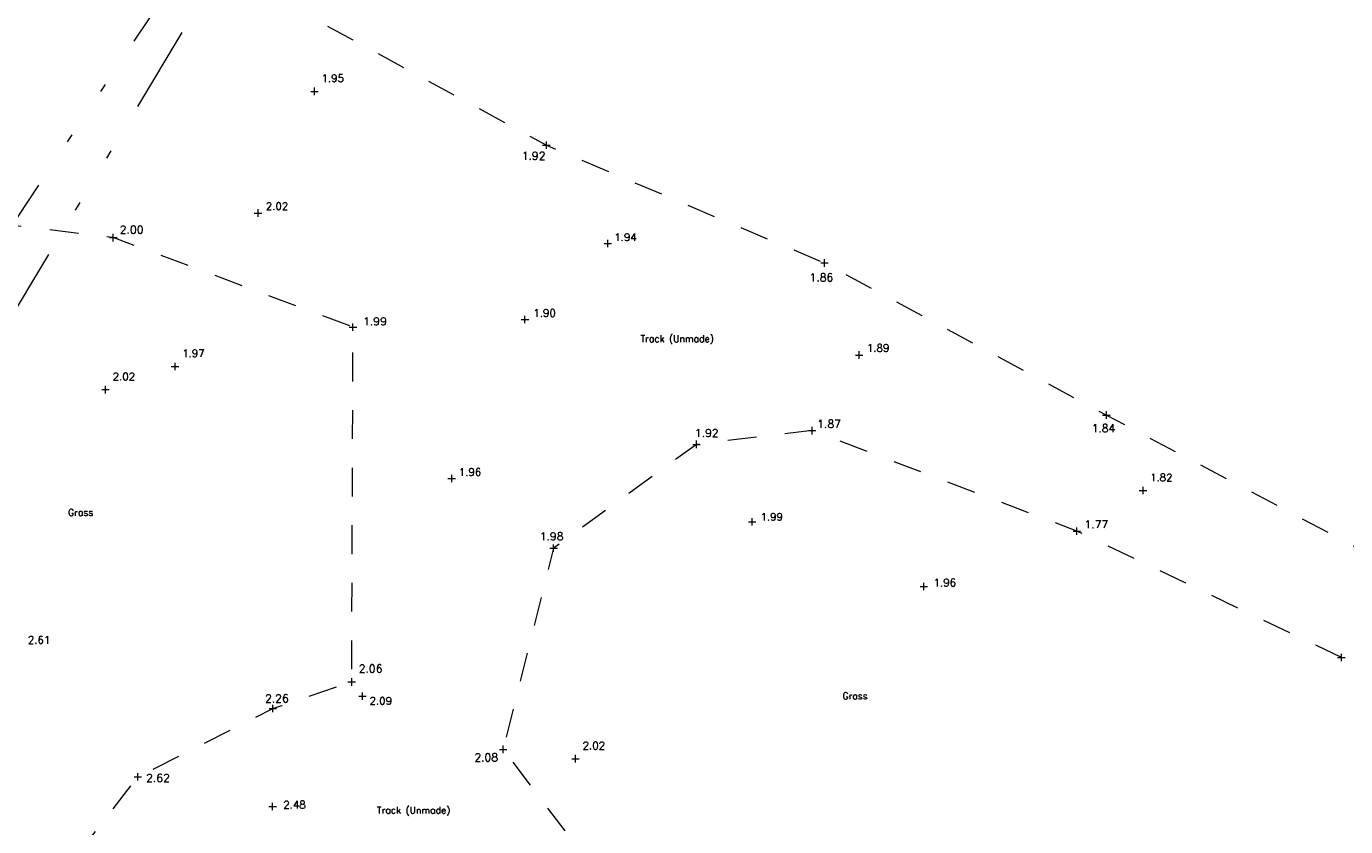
# Model space of a CAD drawing. Header units: metres. Extents: x 639013 to 639566, y 257273 to 257664.
# Tile 6 of 78: x 639120 to 639166, y 257452 to 257480. Entities that reach past the tile are written whole.
import ezdxf
from ezdxf.enums import TextEntityAlignment as Align

# ---------------------------------------------------------------- set-up
doc = ezdxf.new("R2010")
doc.units = ezdxf.units.M
doc.linetypes.add('65208756-SWE-ZZ-XX-M-C-0002-FC06T002$0$03', pattern=[3, 1, -1, 1])
doc.linetypes.add('65208756-SWE-ZZ-XX-M-C-0002-FC06T002$0$IRRIGATION', pattern=[11.5, 3, -1.8, 0.3, -1.8, 0.3, -1.8, 2.5])
for name, color, linetype, lineweight in [('65208756-SWE-ZZ-XX-M-C-0002-FC06T002$0$0not0', 253, 'Continuous', 0), ('65208756-SWE-ZZ-XX-M-C-0002-FC06T002$0$SS_DETAIL', 253, '65208756-SWE-ZZ-XX-M-C-0002-FC06T002$0$03', 0), ('65208756-SWE-ZZ-XX-M-C-0002-FC06T002$0$SS_OHL', 253, '65208756-SWE-ZZ-XX-M-C-0002-FC06T002$0$IRRIGATION', 0), ('65208756-SWE-ZZ-XX-M-C-0002-FC06T002$0$SS_TEXT_GEN', 253, 'Continuous', 0), ('65208756-SWE-ZZ-XX-M-C-0002-FC06T002$0$SS_TXT_LEV_GEN', 253, 'Continuous', 0), ('65208756-SWE-ZZ-XX-M-C-0002-FC06T002$0$SS_TXT_LEV_PNT', 253, 'Continuous', 0)]:
    doc.layers.add(name, color=color, linetype=linetype, lineweight=lineweight)
doc.layers.add('Z-Xref', color=7, linetype='Continuous')
doc.styles.add('65208756-SWE-ZZ-XX-M-C-0002-FC06T002$0$ROMANS', font='ROMANS')

# ---------------------------------------------------------------- blocks, each defined once
blk = doc.blocks.new('65208756-SWE-ZZ-XX-M-C-0002-FC06T002')
at = {"layer": '65208756-SWE-ZZ-XX-M-C-0002-FC06T002$0$0not0', "linetype": 'Continuous'}
for p, q in [((639130.054, 257477.374), (639130.054, 257477.634)), ((639129.924, 257477.504), (639130.184, 257477.504)), ((639138.117, 257475.501), (639138.117, 257475.761)), ((639137.987, 257475.631), (639138.247, 257475.631)), ((639127.963, 257473.275), (639128.223, 257473.275)), ((639128.093, 257473.145), (639128.093, 257473.405)), ((639123.06, 257472.292), (639123.06, 257472.552)), ((639122.93, 257472.422), (639123.19, 257472.422)), ((639140.125, 257472.217), (639140.385, 257472.217)), ((639140.255, 257472.087), (639140.255, 257472.347)), ((639147.785, 257471.412), (639147.785, 257471.672)), ((639147.655, 257471.542), (639147.915, 257471.542)), ((639131.393, 257469.181), (639131.393, 257469.441)), ((639137.243, 257469.58), (639137.503, 257469.58)), ((639137.373, 257469.45), (639137.373, 257469.71)), ((639131.263, 257469.311), (639131.523, 257469.311)), ((639148.992, 257468.212), (639148.992, 257468.472)), ((639125.208, 257467.817), (639125.208, 257468.077)), ((639148.862, 257468.342), (639149.122, 257468.342)), ((639125.078, 257467.947), (639125.338, 257467.947)), ((639122.661, 257467.14), (639122.921, 257467.14)), ((639122.791, 257467.01), (639122.791, 257467.27)), ((639157.458, 257466.258), (639157.718, 257466.258)), ((639157.588, 257466.128), (639157.588, 257466.388)), ((639147.226, 257465.717), (639147.486, 257465.717)), ((639147.356, 257465.587), (639147.356, 257465.847)), ((639143.206, 257465.239), (639143.466, 257465.239)), ((639143.336, 257465.109), (639143.336, 257465.369)), ((639134.696, 257464.055), (639134.956, 257464.055)), ((639134.826, 257463.925), (639134.826, 257464.185)), ((639158.731, 257463.635), (639158.991, 257463.635)), ((639158.861, 257463.505), (639158.861, 257463.765)), ((639145.139, 257462.545), (639145.399, 257462.545)), ((639145.269, 257462.415), (639145.269, 257462.675)), ((639156.429, 257462.226), (639156.689, 257462.226)), ((639156.559, 257462.096), (639156.559, 257462.356)), ((639138.24, 257461.633), (639138.5, 257461.633)), ((639138.37, 257461.503), (639138.37, 257461.763)), ((639151.113, 257460.303), (639151.373, 257460.303)), ((639151.243, 257460.173), (639151.243, 257460.433)), ((639165.758, 257457.704), (639165.758, 257457.964)), ((639165.628, 257457.834), (639165.888, 257457.834)), ((639131.219, 257456.983), (639131.479, 257456.983)), ((639131.349, 257456.853), (639131.349, 257457.113)), ((639131.593, 257456.492), (639131.853, 257456.492)), ((639131.723, 257456.362), (639131.723, 257456.622)), ((639128.474, 257456.062), (639128.734, 257456.062)), ((639128.604, 257455.932), (639128.604, 257456.192)), ((639136.615, 257454.512), (639136.615, 257454.772)), ((639136.485, 257454.642), (639136.745, 257454.642)), ((639139.002, 257454.318), (639139.262, 257454.318)), ((639139.132, 257454.188), (639139.132, 257454.448)), ((639123.911, 257453.555), (639123.911, 257453.815)), ((639123.781, 257453.685), (639124.041, 257453.685)), ((639128.471, 257452.657), (639128.731, 257452.657)), ((639128.601, 257452.527), (639128.601, 257452.787))]:
    blk.add_line(p, q, dxfattribs=at)
at = {"layer": '65208756-SWE-ZZ-XX-M-C-0002-FC06T002$0$SS_DETAIL', "flags": 128}
for points in [[(639121.825, 257451.003), (639123.911, 257453.685), (639128.604, 257456.062), (639128.92, 257456.166), (639129.036, 257456.218), (639131.349, 257456.983), (639131.393, 257469.311), (639123.06, 257472.422), (639114.72, 257473.426), (639107.784, 257478.924), (639102.858, 257475.306), (639096.645, 257473.157), (639091.786, 257473.713), (639084.786, 257476.328), (639077.849, 257477.224), (639072.213, 257475.589), (639061.757, 257470.629), (639059.583, 257466.645), (639051.773, 257460.039), (639044.296, 257459.821), (639041.587, 257451.697), (639037.253, 257449.066), (639027.291, 257446.808), (639018.826, 257449.563), (639016.743, 257457.661), (639019.985, 257467.037), (639018.767, 257474.724), (639024.096, 257474.662), (639033.336, 257472.374), (639039.895, 257471.331), (639048.314, 257471.614), (639058.24, 257473.865), (639066.58, 257476.442), (639073.744, 257479.321), (639080.227, 257481.036), (639083.651, 257481.517), (639093.315, 257477.311), (639103.663, 257482.152), (639104.981, 257487.663), (639102.116, 257497.753), (639099.426, 257502.072), (639093.95, 257510.85), (639088.322, 257518.297), (639081.987, 257526), (639075.66, 257533.594), (639068.352, 257542.075), (639062.049, 257549.583), (639057.203, 257555.46), (639051.039, 257563.561), (639045.368, 257572.156), (639039.601, 257579.627), (639035.066, 257585.329), (639032.476, 257588.242), (639037.313, 257591.297), (639041.462, 257583.039), (639047.121, 257575.253), (639052.626, 257566.8), (639058.579, 257557.469), (639064.218, 257551.267), (639069.338, 257544.542), (639077.186, 257535.454), (639083.785, 257527.502), (639090.448, 257519.283), (639097.8, 257509.876), (639106.385, 257499.773), (639115.006, 257490.567), (639121.295, 257485.332), (639128.786, 257480.708), (639138.117, 257475.631), (639147.785, 257471.542), (639157.588, 257466.258), (639169.236, 257460.094), (639175.752, 257458.333)], [(639172.432, 257453.4), (639165.758, 257457.834), (639156.559, 257462.226), (639147.356, 257465.717), (639143.336, 257465.239), (639138.37, 257461.633), (639136.615, 257454.642), (639140.383, 257449.674), (639144.061, 257447.856), (639153.546, 257444.762), (639160.795, 257441.399)]]:
    blk.add_lwpolyline(points, dxfattribs=at)
at = {"layer": '65208756-SWE-ZZ-XX-M-C-0002-FC06T002$0$SS_OHL'}
for p, q in [((639103.885, 257449.247), (639139.35, 257502.696)), ((639139.35, 257502.696), (639108.937, 257452.073))]:
    blk.add_line(p, q, dxfattribs=at)
at = {"layer": '65208756-SWE-ZZ-XX-M-C-0002-FC06T002$0$SS_TEXT_GEN', "style": '65208756-SWE-ZZ-XX-M-C-0002-FC06T002$0$ROMANS'}
for s, p in [('Track (Unmade)', (639141.39, 257469.028)), ('Grass', (639121.489, 257462.99)), ('Grass', (639148.414, 257456.615)), ('Track (Unmade)', (639132.228, 257452.647))]:
    blk.add_text(s, height=0.234, dxfattribs=at).set_placement(p, align=Align.TOP_LEFT)
at = {"layer": '65208756-SWE-ZZ-XX-M-C-0002-FC06T002$0$SS_TXT_LEV_GEN', "style": '65208756-SWE-ZZ-XX-M-C-0002-FC06T002$0$ROMANS'}
for s, p in [('1.92', (639137.262, 257475.045)), ('2.00', (639123.287, 257472.48)), ('1.86', (639147.268, 257470.818)), ('1.99', (639131.746, 257469.296)), ('1.92', (639143.282, 257465.416)), ('1.87', (639147.533, 257465.732)), ('1.84', (639157.077, 257465.581)), ('1.77', (639156.828, 257462.241)), ('1.98', (639137.888, 257461.825)), ('2.06', (639131.595, 257457.229)), ('2.26', (639128.338, 257456.191)), ('2.08', (639135.615, 257454.144)), ('2.62', (639124.203, 257453.427))]:
    blk.add_text(s, height=0.274, dxfattribs=at).set_placement(p, align=Align.BOTTOM_LEFT)
at = {"layer": '65208756-SWE-ZZ-XX-M-C-0002-FC06T002$0$SS_TXT_LEV_PNT', "style": '65208756-SWE-ZZ-XX-M-C-0002-FC06T002$0$ROMANS'}
for s, p in [('1.95', (639130.3, 257477.75)), ('2.02', (639128.363, 257473.308)), ('1.94', (639140.478, 257472.232)), ('1.90', (639137.665, 257469.595)), ('1.97', (639125.454, 257468.194)), ('1.89', (639149.261, 257468.38)), ('2.02', (639123.038, 257467.386)), ('1.96', (639135.072, 257464.07)), ('1.82', (639159.107, 257463.881)), ('1.99', (639145.562, 257462.514)), ('1.96', (639151.581, 257460.226)), ('2.61', (639120.09, 257458.236)), ('2.09', (639131.969, 257456.12)), ('2.02', (639139.378, 257454.564)), ('2.48', (639128.971, 257452.511))]:
    blk.add_text(s, height=0.26, dxfattribs=at).set_placement(p, align=Align.BOTTOM_LEFT)

msp = doc.modelspace()

# ---------------------------------------------------------------- block references
at = {"layer": 'Z-Xref', "linetype": 'Continuous'}
msp.add_blockref('65208756-SWE-ZZ-XX-M-C-0002-FC06T002', (0, 0), dxfattribs=at)

doc.saveas('drawing.dxf')
